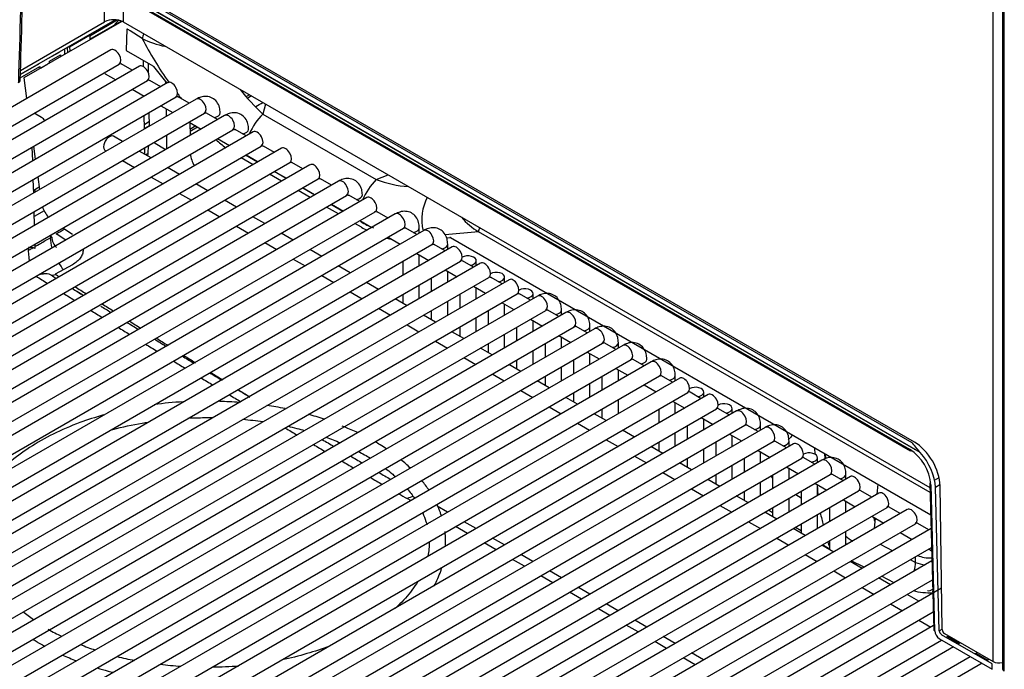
# Model space of a CAD drawing. Header units: millimetres. Extents: x 0 to 287, y 0 to 200.
# Tile 49 of 57: x 213 to 228, y 100 to 110. Entities that reach past the tile are written whole.
import ezdxf

# ---------------------------------------------------------------- set-up
doc = ezdxf.new("R2010")
doc.units = ezdxf.units.MM
doc.layers.add('130.190_BW4C_CTM', color=7, linetype='Continuous')
doc.layers.add('Défaut', color=7, linetype='Continuous')

# ---------------------------------------------------------------- blocks, each defined once
blk = doc.blocks.new('SE3')
at = {"layer": '130.190_BW4C_CTM', "color": 7, "linetype": 'Continuous'}
for p, q in [((227.519, 131.642), (227.519, 100.289)), ((227.548, 100.248), (227.548, 131.602)), ((227.378, 100.391), (227.378, 113.928)), ((226.271, 103.566), (212.442, 111.55)), ((226.264, 103.575), (212.451, 111.55)), ((226.183, 103.727), (212.593, 111.573)), ((212.64, 111.518), (226.145, 103.721)), ((212.605, 111.416), (226.11, 103.619)), ((212.615, 111.393), (226.12, 103.596)), ((213.881, 110.111), (213.877, 110.665)), ((214.161, 110.501), (214.164, 110.11)), ((212.605, 109.374), (213.881, 110.111)), ((212.616, 109.319), (214.042, 110.142)), ((214.141, 110.119), (212.652, 109.26)), ((214.074, 110.138), (213.655, 109.896)), ((213.657, 109.849), (214.131, 110.123)), ((214.164, 110.11), (226.419, 103.035)), ((214.22, 110.005), (214.21, 109.677)), ((214.224, 110.002), (214.22, 110.005)), ((214.453, 109.857), (214.272, 109.973)), ((213.346, 109.732), (213.654, 109.909)), ((213.655, 109.908), (213.355, 109.735)), ((213.603, 109.88), (213.603, 109.878)), ((213.625, 109.891), (213.623, 109.892)), ((213.654, 109.909), (213.646, 109.914)), ((213.655, 109.908), (213.657, 109.84)), ((213.977, 109.686), (204.855, 104.42)), ((213.189, 109.647), (213.023, 109.552)), ((213.187, 109.649), (213.189, 109.647)), ((213.277, 109.621), (213.277, 109.668)), ((213.313, 109.722), (213.316, 109.643)), ((213.357, 109.667), (213.355, 109.735)), ((214.21, 109.677), (214.616, 109.442)), ((213.023, 109.552), (213.02, 109.553)), ((213.043, 109.516), (213.209, 109.612)), ((213.044, 109.486), (213.043, 109.516)), ((213.209, 109.612), (213.21, 109.582)), ((214.472, 109.43), (214.471, 109.526)), ((214.542, 109.485), (214.544, 109.345)), ((204.98, 104.203), (214.102, 109.47)), ((214.409, 109.437), (205.287, 104.171)), ((212.601, 109.261), (212.897, 109.431)), ((212.876, 109.467), (212.603, 109.309)), ((212.874, 109.468), (212.876, 109.467)), ((212.897, 109.431), (212.898, 109.402)), ((214.302, 109.375), (214.134, 109.472)), ((214.626, 109.433), (214.827, 109.179)), ((205.412, 103.954), (214.534, 109.22)), ((214.841, 109.188), (205.719, 103.921)), ((212.652, 109.26), (212.696, 108.947)), ((213.892, 109.323), (214.052, 109.231)), ((214.734, 109.126), (214.567, 109.222)), ((214.815, 109.172), (214.814, 109.195)), ((214.302, 109.086), (214.484, 108.981)), ((205.844, 103.705), (214.966, 108.971)), ((215.273, 108.938), (206.151, 103.672)), ((214.479, 108.978), (214.479, 108.984)), ((214.981, 108.985), (214.987, 108.977)), ((215.166, 108.876), (214.999, 108.973)), ((216.084, 109.002), (216.039, 108.975)), ((216.112, 108.985), (216.058, 108.954)), ((214.553, 108.733), (214.556, 108.524)), ((214.734, 108.837), (214.916, 108.732)), ((214.822, 108.678), (214.82, 108.787)), ((216.326, 108.862), (216.285, 108.709)), ((206.276, 103.455), (215.398, 108.722)), ((215.705, 108.689), (206.583, 103.422)), ((212.923, 108.659), (212.81, 108.724)), ((214.486, 108.484), (214.483, 108.692)), ((214.485, 108.554), (214.555, 108.595)), ((215.166, 108.588), (215.348, 108.482)), ((215.598, 108.627), (215.431, 108.723)), ((216.285, 108.709), (218.008, 107.715)), ((206.708, 103.206), (215.83, 108.472)), ((216.137, 108.439), (207.015, 103.173)), ((214.556, 108.531), (214.486, 108.491)), ((215.177, 108.581), (215.18, 108.385)), ((215.267, 108.529), (215.178, 108.478)), ((215.295, 108.513), (215.179, 108.446)), ((216.03, 108.377), (215.863, 108.474)), ((214.155, 108.292), (214.017, 108.372)), ((214.829, 108.183), (214.826, 108.392)), ((215.598, 108.338), (215.78, 108.233)), ((207.14, 102.956), (216.262, 108.223)), ((216.569, 108.19), (207.447, 102.923)), ((212.778, 108.207), (212.784, 108)), ((212.8, 108.22), (212.828, 108.025)), ((213.892, 108.155), (213.905, 108.148)), ((214.587, 108.043), (214.405, 108.148)), ((214.634, 108.28), (214.806, 108.17)), ((216.462, 108.128), (216.295, 108.224)), ((214.155, 108.004), (214.337, 107.899)), ((214.541, 108.111), (214.505, 108.09)), ((214.538, 108.076), (214.533, 108.074)), ((216.138, 107.941), (215.956, 108.046)), ((216.206, 107.98), (216.024, 108.085)), ((216.03, 108.089), (216.212, 107.984)), ((207.572, 102.707), (216.694, 107.973)), ((217.001, 107.94), (207.879, 102.674)), ((215.019, 107.794), (214.837, 107.899)), ((216.638, 107.731), (216.456, 107.836)), ((216.462, 107.839), (216.644, 107.734)), ((216.894, 107.878), (216.727, 107.975)), ((208.004, 102.457), (217.126, 107.724)), ((217.433, 107.691), (208.311, 102.424)), ((212.792, 107.716), (212.799, 107.509)), ((212.866, 107.759), (212.894, 107.564)), ((214.587, 107.754), (214.769, 107.649)), ((216.57, 107.691), (216.388, 107.796)), ((217.326, 107.629), (217.159, 107.726)), ((218.008, 107.715), (218.19, 107.786)), ((212.889, 107.598), (212.797, 107.546)), ((212.809, 107.553), (212.842, 107.534)), ((215.451, 107.544), (215.269, 107.649)), ((217.002, 107.442), (216.82, 107.547)), ((217.07, 107.481), (216.888, 107.587)), ((216.894, 107.59), (217.076, 107.485)), ((208.436, 102.208), (217.558, 107.474)), ((217.865, 107.441), (208.744, 102.175)), ((215.019, 107.505), (215.201, 107.4)), ((215.883, 107.295), (215.701, 107.4)), ((217.758, 107.38), (217.591, 107.476)), ((212.962, 107.241), (212.809, 107.153)), ((215.451, 107.255), (215.633, 107.15)), ((217.434, 107.192), (217.252, 107.297)), ((217.502, 107.232), (217.32, 107.337)), ((217.326, 107.34), (217.508, 107.235)), ((208.869, 101.959), (217.99, 107.225)), ((218.297, 107.192), (209.176, 101.926)), ((212.807, 107.226), (212.813, 107.019)), ((216.315, 107.045), (216.133, 107.15)), ((217.758, 107.091), (217.94, 106.986)), ((218.19, 107.13), (218.023, 107.227)), ((209.301, 101.709), (218.422, 106.975)), ((218.729, 106.943), (209.608, 101.676)), ((213.246, 106.98), (213.393, 106.887)), ((215.883, 107.006), (216.065, 106.901)), ((217.784, 106.99), (217.684, 107.048)), ((218.622, 106.881), (218.455, 106.977)), ((218.662, 106.903), (218.662, 106.982)), ((213.056, 106.831), (213.066, 106.838)), ((213.29, 106.795), (213.148, 106.892)), ((216.747, 106.796), (216.565, 106.901)), ((218.19, 106.841), (218.372, 106.736)), ((219.561, 106.921), (219.054, 106.873)), ((219.075, 106.832), (219.124, 106.836)), ((219.134, 106.834), (226.43, 102.622)), ((226.421, 102.96), (219.561, 106.921)), ((209.733, 101.46), (218.854, 106.726)), ((219.161, 106.693), (210.04, 101.427)), ((212.822, 106.735), (212.824, 106.668)), ((216.315, 106.757), (216.497, 106.651)), ((217.179, 106.546), (216.997, 106.651)), ((219.054, 106.631), (218.887, 106.728)), ((219.094, 106.654), (219.094, 106.732)), ((216.747, 106.507), (216.929, 106.402)), ((218.622, 106.592), (218.804, 106.487)), ((218.662, 106.405), (218.662, 106.569)), ((210.165, 101.21), (219.286, 106.477)), ((219.593, 106.444), (210.472, 101.177)), ((213.392, 106.42), (213.133, 106.276)), ((217.611, 106.297), (217.429, 106.402)), ((218.412, 106.47), (218.412, 106.26)), ((219.054, 106.343), (219.236, 106.237)), ((219.486, 106.382), (219.319, 106.478)), ((219.526, 106.405), (219.526, 106.483)), ((210.597, 100.961), (219.718, 106.227)), ((220.025, 106.194), (210.904, 100.928)), ((213.133, 106.276), (213.136, 106.274)), ((217.179, 106.258), (217.361, 106.153)), ((218.844, 106.221), (218.844, 106.011)), ((219.094, 106.155), (219.094, 106.32)), ((219.918, 106.132), (219.751, 106.229)), ((219.958, 106.155), (219.958, 106.233)), ((218.043, 106.047), (217.861, 106.153)), ((218.662, 105.906), (218.662, 106.116)), ((219.486, 106.093), (219.668, 105.988)), ((219.526, 105.906), (219.526, 106.07)), ((211.029, 100.711), (220.15, 105.978)), ((220.457, 105.945), (211.336, 100.678)), ((217.611, 106.008), (217.793, 105.903)), ((218.475, 105.798), (218.293, 105.903)), ((218.412, 105.972), (218.412, 105.835)), ((219.276, 105.972), (219.276, 105.761)), ((220.35, 105.883), (220.183, 105.979)), ((220.39, 105.906), (220.39, 105.984)), ((218.043, 105.759), (218.225, 105.654)), ((219.094, 105.656), (219.094, 105.866)), ((219.918, 105.844), (220.1, 105.739)), ((219.958, 105.656), (219.958, 105.821)), ((211.461, 100.462), (220.582, 105.728)), ((220.89, 105.695), (211.768, 100.429)), ((218.907, 105.549), (218.725, 105.654)), ((218.844, 105.722), (218.844, 105.585)), ((219.526, 105.407), (219.526, 105.617)), ((219.708, 105.722), (219.708, 105.512)), ((220.35, 105.594), (220.532, 105.489)), ((220.782, 105.633), (220.615, 105.73)), ((220.822, 105.656), (220.822, 105.734)), ((211.893, 100.212), (221.015, 105.479)), ((221.322, 105.446), (212.2, 100.18)), ((218.475, 105.509), (218.657, 105.404)), ((219.276, 105.473), (219.276, 105.336)), ((220.14, 105.473), (220.14, 105.262)), ((220.39, 105.407), (220.39, 105.571)), ((221.214, 105.384), (221.047, 105.481)), ((221.254, 105.407), (221.254, 105.485)), ((219.339, 105.299), (219.157, 105.404)), ((219.958, 105.157), (219.958, 105.368)), ((220.782, 105.345), (220.964, 105.24)), ((220.822, 105.157), (220.822, 105.322)), ((212.325, 99.963), (221.447, 105.229)), ((221.754, 105.196), (212.632, 99.93)), ((218.907, 105.26), (219.089, 105.155)), ((219.771, 105.05), (219.589, 105.155)), ((219.708, 105.223), (219.708, 105.086)), ((220.572, 105.223), (220.572, 105.013)), ((221.646, 105.135), (221.479, 105.231)), ((221.686, 105.157), (221.686, 105.236)), ((219.339, 105.01), (219.521, 104.905)), ((220.39, 104.908), (220.39, 105.118)), ((221.214, 105.095), (221.396, 104.99)), ((221.254, 104.908), (221.254, 105.073)), ((212.757, 99.714), (221.879, 104.98)), ((222.186, 104.947), (213.064, 99.681)), ((220.203, 104.8), (220.021, 104.905)), ((220.14, 104.974), (220.14, 104.837)), ((220.822, 104.658), (220.822, 104.869)), ((221.004, 104.974), (221.004, 104.764)), ((221.646, 104.846), (221.828, 104.741)), ((222.078, 104.885), (221.911, 104.982)), ((213.189, 99.464), (222.311, 104.731)), ((222.618, 104.698), (213.496, 99.431)), ((219.771, 104.761), (219.953, 104.656)), ((220.572, 104.724), (220.572, 104.587)), ((221.436, 104.724), (221.436, 104.514)), ((221.686, 104.658), (221.686, 104.823)), ((222.51, 104.636), (222.343, 104.732)), ((222.55, 104.658), (222.55, 104.737)), ((220.635, 104.551), (220.453, 104.656)), ((221.254, 104.409), (221.254, 104.619)), ((222.078, 104.596), (222.26, 104.491)), ((213.621, 99.215), (222.743, 104.481)), ((223.05, 104.448), (213.928, 99.182)), ((220.203, 104.512), (220.385, 104.406)), ((221.067, 104.301), (220.885, 104.406)), ((221.004, 104.475), (221.004, 104.338)), ((222.943, 104.386), (222.775, 104.483)), ((222.982, 104.409), (222.982, 104.487)), ((220.635, 104.262), (220.817, 104.157)), ((221.686, 104.16), (221.686, 104.37)), ((222.51, 104.347), (222.693, 104.242)), ((222.55, 104.16), (222.55, 104.324)), ((214.053, 98.965), (223.175, 104.232)), ((223.482, 104.199), (214.36, 98.932)), ((221.499, 104.052), (221.317, 104.157)), ((221.436, 104.225), (221.436, 104.089)), ((222.3, 104.225), (222.3, 104.015)), ((222.943, 104.098), (223.125, 103.992)), ((223.375, 104.137), (223.207, 104.233)), ((223.414, 104.16), (223.414, 104.238)), ((214.485, 98.716), (223.607, 103.982)), ((223.914, 103.949), (214.792, 98.683)), ((221.067, 104.013), (221.249, 103.908)), ((222.732, 103.976), (222.732, 103.766)), ((222.982, 103.91), (222.982, 104.075)), ((223.807, 103.887), (223.639, 103.984)), ((223.846, 103.91), (223.846, 103.988)), ((221.931, 103.802), (221.749, 103.908)), ((222.55, 103.661), (222.55, 103.871)), ((223.375, 103.848), (223.557, 103.743)), ((223.414, 103.661), (223.414, 103.825)), ((214.917, 98.466), (224.039, 103.733)), ((224.346, 103.7), (215.224, 98.433)), ((221.499, 103.763), (221.681, 103.658)), ((222.363, 103.553), (222.181, 103.658)), ((222.3, 103.727), (222.3, 103.59)), ((223.164, 103.727), (223.164, 103.516)), ((224.239, 103.638), (224.071, 103.734)), ((224.278, 103.661), (224.278, 103.739)), ((221.931, 103.514), (222.113, 103.409)), ((222.982, 103.411), (222.982, 103.621)), ((223.807, 103.599), (223.989, 103.494)), ((223.846, 103.411), (223.846, 103.576)), ((224.677, 103.539), (224.67, 103.638)), ((224.818, 103.552), (224.824, 103.47)), ((224.838, 103.476), (224.833, 103.544)), ((226.18, 103.619), (226.184, 103.621)), ((215.349, 98.217), (224.471, 103.483)), ((224.778, 103.45), (215.656, 98.184)), ((222.795, 103.304), (222.613, 103.409)), ((222.732, 103.477), (222.732, 103.34)), ((223.414, 103.162), (223.414, 103.372)), ((223.596, 103.477), (223.596, 103.267)), ((224.239, 103.349), (224.421, 103.244)), ((224.671, 103.389), (224.504, 103.485)), ((224.71, 103.411), (224.71, 103.49)), ((215.781, 97.967), (224.903, 103.234)), ((225.21, 103.201), (216.088, 97.935)), ((222.363, 103.264), (222.545, 103.159)), ((223.164, 103.228), (223.164, 103.091)), ((224.028, 103.228), (224.028, 103.018)), ((224.278, 103.162), (224.278, 103.327)), ((225.103, 103.139), (224.936, 103.236)), ((225.142, 103.162), (225.142, 103.24)), ((223.227, 103.054), (223.045, 103.159)), ((223.846, 102.912), (223.846, 103.123)), ((224.671, 103.1), (224.853, 102.995)), ((224.71, 102.912), (224.71, 103.077)), ((224.722, 102.919), (224.71, 103.077)), ((225.625, 103.086), (225.613, 102.935)), ((226.417, 103.096), (226.476, 100.879)), ((226.432, 103.076), (226.49, 100.859)), ((226.489, 103.15), (226.556, 103.189)), ((226.571, 103.077), (226.503, 103.037)), ((226.604, 100.878), (226.572, 103.061)), ((216.213, 97.718), (225.335, 102.984)), ((225.642, 102.952), (216.52, 97.685)), ((222.795, 103.015), (222.977, 102.91)), ((223.66, 102.805), (223.477, 102.91)), ((223.596, 102.978), (223.596, 102.841)), ((224.379, 102.932), (224.46, 102.88)), ((224.46, 102.978), (224.46, 102.768)), ((225.535, 102.89), (225.368, 102.986)), ((226.56, 100.86), (226.503, 103.037)), ((218.531, 102.837), (218.478, 102.868)), ((219.091, 102.662), (218.935, 102.752)), ((223.227, 102.765), (223.41, 102.66)), ((224.278, 102.663), (224.278, 102.873)), ((225.103, 102.85), (225.285, 102.745)), ((225.142, 102.663), (225.142, 102.828)), ((216.645, 97.469), (225.767, 102.735)), ((226.074, 102.702), (216.952, 97.436)), ((224.092, 102.555), (223.91, 102.66)), ((224.028, 102.653), (223.966, 102.693)), ((224.028, 102.729), (224.028, 102.592)), ((224.71, 102.414), (224.71, 102.624)), ((224.892, 102.729), (224.892, 102.519)), ((225.535, 102.601), (225.717, 102.496)), ((225.967, 102.64), (225.8, 102.737)), ((217.077, 97.219), (226.199, 102.486)), ((219.523, 102.412), (219.341, 102.517)), ((223.66, 102.516), (223.842, 102.411)), ((224.46, 102.479), (224.46, 102.342)), ((225.584, 102.572), (225.572, 102.412)), ((226.399, 102.391), (226.232, 102.487)), ((226.435, 102.412), (217.384, 97.186)), ((219.395, 102.338), (219.213, 102.443)), ((224.524, 102.306), (224.342, 102.411)), ((224.46, 102.376), (224.375, 102.43)), ((225.142, 102.164), (225.142, 102.374)), ((225.967, 102.352), (226.149, 102.246)), ((219.827, 102.089), (219.645, 102.194)), ((219.955, 102.163), (219.773, 102.268)), ((224.092, 102.267), (224.274, 102.161)), ((224.956, 102.056), (224.774, 102.161)), ((224.892, 102.098), (224.784, 102.167)), ((224.892, 102.23), (224.892, 102.093)), ((225.142, 102.188), (225.163, 102.176)), ((225.661, 102.175), (225.854, 102.076)), ((217.509, 96.97), (226.443, 102.127)), ((220.388, 101.913), (220.205, 102.018)), ((224.524, 102.017), (224.706, 101.912)), ((226.399, 102.102), (226.444, 102.076)), ((226.448, 101.92), (217.816, 96.937)), ((220.259, 101.839), (220.077, 101.944)), ((225.388, 101.807), (225.206, 101.912)), ((225.417, 101.824), (225.224, 101.922)), ((226.119, 101.941), (226.2, 101.899)), ((226.2, 101.899), (226.198, 101.986)), ((220.82, 101.664), (220.638, 101.769)), ((224.956, 101.768), (225.138, 101.663)), ((217.941, 96.72), (226.456, 101.636)), ((220.691, 101.59), (220.509, 101.695)), ((225.82, 101.558), (225.638, 101.663)), ((225.875, 101.589), (225.682, 101.688)), ((226.595, 101.506), (218.248, 96.687)), ((221.123, 101.34), (220.941, 101.445)), ((221.252, 101.414), (221.07, 101.52)), ((225.388, 101.518), (225.57, 101.413)), ((226.252, 101.308), (226.07, 101.413)), ((226.424, 101.473), (226.46, 101.494)), ((226.46, 101.476), (226.456, 101.45)), ((221.684, 101.165), (221.502, 101.27)), ((225.82, 101.269), (226.002, 101.164)), ((218.373, 96.471), (226.469, 101.145)), ((221.555, 101.091), (221.373, 101.196)), ((222.116, 100.916), (221.934, 101.021)), ((226.252, 101.019), (226.434, 100.914)), ((226.474, 100.938), (218.681, 96.438)), ((221.987, 100.841), (221.805, 100.946)), ((226.56, 100.86), (226.604, 100.886)), ((226.64, 100.817), (227.378, 100.391)), ((218.806, 96.221), (226.596, 100.719)), ((222.419, 100.592), (222.237, 100.697)), ((222.548, 100.666), (222.366, 100.771)), ((226.562, 100.739), (227.364, 100.276)), ((227.364, 100.356), (226.596, 100.8)), ((226.666, 100.76), (226.703, 100.781)), ((226.684, 100.77), (226.866, 100.665)), ((226.885, 100.676), (226.848, 100.655)), ((226.778, 100.614), (219.113, 96.188)), ((222.98, 100.417), (222.798, 100.522)), ((227.098, 100.51), (227.135, 100.531)), ((227.116, 100.521), (227.298, 100.415)), ((219.238, 95.972), (227.028, 100.47)), ((227.21, 100.365), (219.545, 95.939)), ((222.851, 100.342), (222.669, 100.448)), ((227.317, 100.426), (227.28, 100.405)), ((227.364, 100.276), (227.364, 100.356))]:
    blk.add_line(p, q, dxfattribs=at)
for centre, radius, start, end in [((214.022, 109.826), 0.318, 63.4337, 116.2852), ((215.022, 110.969), 1.249, 242.9265, 259.7075), ((179.608, 168.105), 67.484, 299.55686, 299.70029), ((218.564, 111.155), 3.343, 218.3062, 227.0151), ((93.58, 318.849), 243.19, 300.27342, 300.30229), ((217.413, 108.232), 2.927, 180.7138, 182.6471), ((208.679, 108.7), 5.892, 353.8601, 355.4598), ((218.649, 109.471), 1.87, 249.9432, 265.3152), ((220.161, 107.888), 1.138, 220.9866, 238.194), ((98.435, 310.468), 233.671, 299.40065, 299.43603), ((218.647, 108.594), 1.753, 240.0343, 247.0718), ((213.292, 106.839), 0.211, 179.1708, 227.5354), ((212.739, 106.461), 0.224, 67.782, 93.7327), ((290.644, 229.604), 145.843, 237.75964, 237.84015), ((212.757, 108.016), 1.743, 274.4903, 276.4024), ((212.978, 106.076), 0.209, 64.5771, 97.3575), ((465.371, 505.159), 471.989, 237.68645, 237.69787), ((465.371, 505.159), 471.989, 237.73214, 237.75711), ((290.644, 229.604), 145.843, 237.95103, 238.03197), ((293.759, 234.525), 151.531, 237.99983, 238.04569), ((293.759, 234.525), 151.531, 238.16124, 238.23037), ((290.644, 229.604), 145.843, 238.14329, 238.22434), ((290.644, 229.604), 145.843, 238.33587, 238.41721), ((293.759, 234.525), 151.531, 238.33737, 238.41551), ((290.644, 229.604), 145.843, 238.52908, 238.61065), ((293.759, 234.525), 151.531, 238.52308, 238.60156), ((293.759, 234.525), 151.531, 238.70953, 238.78826), ((290.644, 229.604), 145.843, 238.72283, 238.80461), ((290.644, 229.604), 145.843, 238.91705, 238.999), ((293.759, 234.525), 151.531, 238.89652, 238.97526), ((290.644, 229.604), 145.843, 239.11147, 239.19343), ((293.759, 234.525), 151.531, 239.08345, 239.16231), ((215.358, 99.358), 4.989, 93.2783, 98.3236), ((215.558, 99.732), 4.612, 85.3924, 89.1466), ((215.958, 101.001), 3.302, 78.3812, 83.2674), ((216.215, 101.1), 3.139, 71.4058, 76.0014), ((290.644, 229.604), 145.843, 239.50109, 239.58334), ((290.644, 229.604), 145.843, 239.69638, 239.77876), ((293.759, 234.525), 151.531, 239.64629, 239.7256), ((222.346, 100.506), 4.977, 38.0723, 40.241), ((293.759, 234.525), 151.531, 239.83454, 239.91388), ((225.721, 103.021), 0.713, 4.4764, 56.9594), ((290.644, 229.604), 145.843, 239.89195, 239.97437), ((293.759, 234.525), 151.531, 240.02293, 240.10239), ((290.644, 229.604), 145.843, 240.08761, 240.17012), ((290.644, 229.604), 145.843, 240.28348, 240.34195), ((229.777, 103.709), 5.134, 191.8963, 194.0371), ((229.777, 103.709), 5.134, 196.9816, 197.937), ((226.418, 102.436), 0.58, 247.8535, 262.9572), ((226.424, 102.504), 1.067, 255.8612, 271.979), ((215.176, 104.803), 4.473, 241.2392, 244.213), ((226.647, 100.871), 0.157, 184.1786, 237.2572), ((215.176, 104.803), 4.473, 248.1883, 251.2268), ((215.176, 104.803), 4.473, 255.6934, 259.1497), ((215.353, 105.099), 4.789, 262.5012, 266.2376), ((215.523, 105.224), 4.913, 269.9307, 274.622)]:
    blk.add_arc(centre, radius, start, end, dxfattribs=at)
for centre, major_axis, ratio, start_param, end_param in [((212.916, 113.786), (-0.849, -28.065), 0.007421, -1.485435, -1.406009), ((214.205, 109.809), (0.25, 0.433), 0.57735, 1.083407, 1.295046), ((214.208, 108.932), (-0.633, 1.136), 0.587337, -0.828721, -0.776362), ((214.524, 109.897), (0.0538, 0.0843), 0.54687, 1.545395, 2.364042), ((215.712, 110.045), (1.34, -2.069), 0.480915, 4.497212, 4.814473), ((213.176, 109.724), (0.072, -0.12), 0.587337, 0.776362, 1.031263), ((213.334, 109.748), (0.03, -0.0005), 0.587304, 4.541746, 5.140882), ((214.039, 109.578), (-0.062, 0.108), 0.57735, 3.141593, 6.283185), ((213.954, 109.431), (0.062, 0.108), 0.57735, 2.827684, 3.141593), ((214.471, 109.329), (-0.062, 0.108), 0.57735, 3.141593, 6.283185), ((214.615, 109.418), (-0.0146, 0.0262), 0.587337, 4.983225, 5.506824), ((212.5, 109.23), (-0.1, 0.0029), 0.578001, 2.373102, 3.166522), ((214.903, 109.079), (-0.062, 0.108), 0.57735, 3.141593, 6.283185), ((215.712, 110.045), (1.34, -2.069), 0.480915, -1.378227, -1.339141), ((215.335, 108.83), (-0.062, 0.108), 0.57735, 3.141593, 6.283185), ((212.78, 108.577), (-0.201, -0.001), 0.574864, 3.406991, 3.918047), ((215.512, 108.728), (0.125, 0), 0.57735, 4.967494, 6.283686), ((215.768, 108.58), (-0.062, 0.108), 0.57735, 3.141593, 6.283185), ((216.43, 108.333), (0.3, 0.52), 0.57735, 1.133868, 1.758589), ((215.944, 108.478), (0.125, 0), 0.57735, 4.967494, 6.283686), ((216.2, 108.331), (-0.062, 0.108), 0.57735, 3.141593, 6.283185), ((213.954, 108.264), (0.062, 0.108), 0.57735, 0, 3.141593), ((215.975, 109.862), (1.071, -1.922), 0.587337, -1.021455, -0.921824), ((216.632, 108.082), (-0.062, 0.108), 0.57735, 3.141593, 6.283185), ((215.396, 108.008), (0.149, -0.26), 0.578589, 4.0507, 4.704991), ((217.064, 107.832), (-0.062, 0.108), 0.57735, 3.141593, 6.283185), ((217.496, 107.583), (-0.062, 0.108), 0.57735, 3.141593, 6.283185), ((218.153, 107.338), (0.3, 0.52), 0.57735, 1.133868, 1.774097), ((217.672, 107.481), (0.125, 0), 0.57735, 4.967494, 6.283686), ((217.928, 107.333), (-0.062, 0.108), 0.57735, 3.141593, 6.283185), ((219.171, 107.081), (-0.056, 0.597), 0.783606, 0.846972, 1.739433), ((213.127, 107.304), (0.147, -0.261), 0.584161, 4.406948, 5.023503), ((218.36, 107.084), (-0.062, 0.108), 0.57735, 3.141593, 6.283185), ((217.811, 108.802), (1.071, -1.922), 0.587337, -0.776362, -0.722345), ((218.537, 106.982), (0.125, 0), 0.57735, 4.967494, 6.283686), ((218.792, 106.834), (-0.062, 0.108), 0.57735, 3.141593, 6.283185), ((219.632, 106.96), (0.05, 0.0866), 0.57735, 1.630534, 2.338741), ((213.444, 106.638), (0.268, -0.48), 0.585873, 4.005675, 4.322993), ((213.459, 107.138), (0.308, 0.456), 0.560947, -3.762242, -3.682222), ((217.811, 108.802), (1.071, -1.922), 0.587337, -0.530613, -0.468794), ((219.134, 106.809), (-0.0146, 0.0262), 0.587337, 5.506824, 6.030423), ((212.819, 106.528), (0.037, -0.298), 0.30039, 4.142446, 4.85113), ((218.969, 106.732), (0.125, 0), 0.57735, 4.967494, 6.283686), ((219.224, 106.585), (-0.062, 0.108), 0.57735, 3.141593, 6.283185), ((219.401, 106.483), (0.125, 0), 0.57735, 4.967494, 8.63938), ((213.444, 106.638), (0.268, -0.48), 0.585873, 4.788008, 5.023231), ((219.656, 106.335), (-0.062, 0.108), 0.57735, 3.141593, 6.283185), ((213.144, 106.394), (-0.08, -0.127), 0.541387, 0.063261, 0.791184), ((219.833, 106.233), (0.125, 0), 0.57735, 4.967494, 8.63938), ((220.088, 106.086), (-0.062, 0.108), 0.57735, 3.141593, 6.283185), ((220.265, 105.984), (0.125, 0), 0.57735, 4.967494, 8.63938), ((220.52, 105.837), (-0.062, 0.108), 0.57735, 3.141593, 6.283185), ((220.697, 105.734), (0.125, 0), 0.57735, 4.967494, 6.283686), ((220.952, 105.587), (-0.062, 0.108), 0.57735, 3.141593, 6.283185), ((221.129, 105.485), (0.125, 0), 0.57735, 4.967494, 6.283686), ((221.384, 105.338), (-0.063, 0.108), 0.57735, 3.141593, 6.283185), ((221.561, 105.236), (0.125, 0), 0.57735, 4.967494, 6.283686), ((221.816, 105.088), (-0.062, 0.108), 0.57735, 3.141593, 6.283185), ((221.993, 104.986), (0.125, 0), 0.57735, 4.967494, 6.283686), ((222.248, 104.839), (-0.063, 0.108), 0.57735, 3.141593, 6.283185), ((222.425, 104.737), (0.125, 0), 0.57735, 4.967494, 6.283686), ((222.68, 104.589), (-0.062, 0.108), 0.57735, 3.141593, 6.283185), ((222.857, 104.487), (0.125, 0), 0.57735, 4.967494, 8.63938), ((223.112, 104.34), (-0.063, 0.108), 0.57735, 3.141593, 6.283185), ((223.289, 104.238), (0.125, 0), 0.57735, 4.967494, 8.63938), ((223.544, 104.09), (-0.062, 0.108), 0.57735, 3.141593, 6.283185), ((223.721, 103.988), (0.125, 0), 0.57735, 4.967494, 6.283686), ((223.976, 103.841), (-0.062, 0.108), 0.57735, 3.141593, 6.283185), ((225.147, 102.593), (0.742, -1.286), 0.57735, 3.240387, 3.35623), ((224.153, 103.739), (0.125, 0), 0.57735, 4.967494, 6.283686), ((224.408, 103.592), (-0.063, 0.108), 0.57735, 3.141593, 6.283185), ((226.183, 103.277), (-0.275, 0.476), 0.57735, 3.944444, 5.497787), ((224.585, 103.49), (0.125, 0), 0.57735, 4.967494, 8.63938), ((226.145, 103.64), (0.025, 0.0433), 0.57735, 2.369284, 3.926991), ((226.114, 103.254), (0.28, -0.473), 0.569744, 0.796476, 1.919833), ((224.84, 103.342), (-0.063, 0.108), 0.57735, 3.141593, 6.283185), ((225.017, 103.24), (0.125, 0), 0.57735, 4.967494, 6.283686), ((225.272, 103.093), (-0.063, 0.108), 0.57735, 3.141593, 6.283185), ((226.467, 103.097), (0.05, 0.0013), 0.574694, 2.341107, 3.911675), ((225.704, 102.843), (-0.063, 0.108), 0.57735, 3.141593, 6.283185), ((218.444, 102.401), (-0.275, -0.476), 0.57735, 3.595522, 3.839724), ((225.232, 102.642), (-0.252, 0.436), 0.57735, 1.06263, 1.084681), ((226.137, 102.594), (-0.062, 0.108), 0.57735, 3.141593, 6.283185), ((225.232, 102.642), (0.252, -0.436), 0.57735, 0.990232, 1.115784), ((225.232, 102.642), (-0.252, 0.436), 0.57735, 2.100562, 2.394876), ((226.444, 102.162), (-0.35, -0.008), 0.562126, 0.893538, 1.565999), ((225.987, 101.777), (-0.137, -0.267), 0.609088, 1.832048, 2.326245), ((226.402, 101.485), (-0.03, 0), 0.57735, 0.785398, 2.356194), ((226.526, 100.88), (0.05, 0.0013), 0.574694, 3.141593, 3.911675), ((226.595, 100.841), (0.0255, -0.043), 0.569744, 3.938068, 5.491411), ((226.64, 100.858), (-0.025, 0.0433), 0.57735, 0.802851, 2.356194), ((227.463, 100.44), (-0.12, 0), 0.57735, 0.785398, 2.052573), ((227.619, 100.289), (0.1, 0), 0.57735, 3.141593, 3.926991)]:
    blk.add_ellipse(centre, major_axis=major_axis, ratio=ratio, start_param=start_param, end_param=end_param, dxfattribs=at)
for points in [[(212.6, 109.226), (212.619, 109.871), (212.64, 110.584), (212.663, 111.366)], [(215.412, 108.729), (215.419, 108.728), (215.425, 108.726), (215.431, 108.723)], [(215.844, 108.48), (215.851, 108.479), (215.857, 108.477), (215.863, 108.474)], [(217.572, 107.482), (217.579, 107.481), (217.585, 107.479), (217.591, 107.476)], [(218.436, 106.983), (218.443, 106.982), (218.45, 106.98), (218.455, 106.977)], [(218.868, 106.734), (218.875, 106.733), (218.882, 106.731), (218.887, 106.728)], [(213.136, 106.274), (213.154, 106.262), (213.173, 106.251), (213.191, 106.239)], [(213.431, 106.088), (213.489, 106.051), (213.547, 106.014), (213.605, 105.978)], [(213.845, 105.826), (213.903, 105.79), (213.961, 105.753), (214.019, 105.716)], [(220.596, 105.736), (220.603, 105.735), (220.61, 105.733), (220.615, 105.73)], [(214.259, 105.565), (214.317, 105.528), (214.375, 105.491), (214.433, 105.455)], [(221.047, 105.48), (221.042, 105.484), (221.035, 105.486), (221.028, 105.486)], [(214.673, 105.303), (214.731, 105.267), (214.789, 105.23), (214.847, 105.193)], [(221.479, 105.231), (221.474, 105.234), (221.467, 105.236), (221.46, 105.237)], [(215.086, 105.042), (215.145, 105.006), (215.203, 104.969), (215.261, 104.932)], [(221.911, 104.982), (221.906, 104.985), (221.899, 104.987), (221.892, 104.988)], [(222.343, 104.732), (222.338, 104.735), (222.331, 104.737), (222.324, 104.738)], [(215.914, 104.52), (215.972, 104.484), (216.03, 104.447), (216.089, 104.411)], [(222.776, 104.483), (222.767, 104.488), (222.756, 104.49), (222.744, 104.489)], [(223.208, 104.233), (223.199, 104.238), (223.188, 104.24), (223.176, 104.239)], [(215.983, 104.073), (216.085, 104.064), (216.186, 104.052), (216.286, 104.037)], [(223.64, 103.984), (223.634, 103.987), (223.628, 103.989), (223.62, 103.99)], [(217.243, 103.801), (217.318, 103.774), (217.39, 103.746), (217.46, 103.716)], [(224.072, 103.734), (224.066, 103.738), (224.06, 103.74), (224.052, 103.74)], [(217.736, 103.586), (217.799, 103.552), (217.861, 103.518), (217.919, 103.481)], [(224.504, 103.485), (224.495, 103.49), (224.484, 103.492), (224.472, 103.491)], [(224.936, 103.235), (224.93, 103.239), (224.924, 103.241), (224.917, 103.241)], [(218.808, 102.996), (218.775, 103.046), (218.739, 103.095), (218.699, 103.143)], [(218.478, 103.018), (218.52, 102.969), (218.558, 102.919), (218.592, 102.869)], [(212.799, 101.025), (212.745, 101.064), (212.692, 101.104), (212.643, 101.145)], [(212.899, 100.666), (212.925, 100.651), (212.949, 100.638), (212.972, 100.625)], [(213.242, 100.491), (213.31, 100.461), (213.381, 100.431), (213.453, 100.404)]]:
    blk.add_open_spline(points, degree=3, dxfattribs=at)
for points, knots in [([(214.102, 109.477), (214.102, 109.477), (214.103, 109.477), (214.115, 109.479), (214.126, 109.476), (214.135, 109.471)], [0.2414029, 0.2414029, 0.2414029, 0.2414029, 0.25, 0.25, 0.5, 0.5, 0.5, 0.5]), ([(214.534, 109.228), (214.534, 109.228), (214.535, 109.228), (214.547, 109.229), (214.558, 109.227), (214.567, 109.222)], [0.2414029, 0.2414029, 0.2414029, 0.2414029, 0.25, 0.25, 0.5, 0.5, 0.5, 0.5]), ([(214.966, 108.979), (214.966, 108.979), (214.967, 108.979), (214.979, 108.98), (214.99, 108.978), (214.999, 108.973)], [0.2414029, 0.2414029, 0.2414029, 0.2414029, 0.25, 0.25, 0.5, 0.5, 0.5, 0.5]), ([(215.637, 108.728), (215.636, 108.758), (215.631, 108.816), (215.591, 108.899), (215.519, 108.96), (215.431, 108.984), (215.345, 108.973), (215.298, 108.951), (215.273, 108.938)], [0, 0, 0, 0, 0.156724, 0.343702, 0.513224, 0.689043, 0.856946, 1, 1, 1, 1]), ([(215.398, 108.722), (215.404, 108.724), (215.415, 108.73), (215.417, 108.728), (215.412, 108.729), (215.411, 108.73)], [0, 0, 0, 0, 0.404513, 0.853705, 1, 1, 1, 1]), ([(216.069, 108.478), (216.068, 108.509), (216.063, 108.566), (216.023, 108.65), (215.951, 108.711), (215.863, 108.735), (215.777, 108.724), (215.73, 108.701), (215.705, 108.689)], [0, 0, 0, 0, 0.156724, 0.343702, 0.513224, 0.689043, 0.856946, 1, 1, 1, 1]), ([(215.83, 108.472), (215.836, 108.475), (215.847, 108.481), (215.849, 108.479), (215.845, 108.48), (215.843, 108.48)], [0, 0, 0, 0, 0.404513, 0.853705, 1, 1, 1, 1]), ([(216.26, 108.23), (216.261, 108.23), (216.262, 108.23), (216.275, 108.231), (216.286, 108.229), (216.295, 108.224)], [0.2285419, 0.2285419, 0.2285419, 0.2285419, 0.25, 0.25, 0.5, 0.5, 0.5, 0.5]), ([(216.694, 107.981), (216.695, 107.981), (216.695, 107.981), (216.708, 107.982), (216.718, 107.98), (216.727, 107.975)], [0.2414029, 0.2414029, 0.2414029, 0.2414029, 0.25, 0.25, 0.5, 0.5, 0.5, 0.5]), ([(217.126, 107.731), (217.127, 107.731), (217.127, 107.731), (217.14, 107.732), (217.15, 107.73), (217.159, 107.725)], [0.2414029, 0.2414029, 0.2414029, 0.2414029, 0.25, 0.25, 0.5, 0.5, 0.5, 0.5]), ([(217.797, 107.481), (217.796, 107.511), (217.791, 107.568), (217.751, 107.652), (217.679, 107.713), (217.591, 107.737), (217.505, 107.726), (217.458, 107.704), (217.433, 107.691)], [0, 0, 0, 0, 0.156724, 0.343702, 0.513224, 0.689043, 0.856946, 1, 1, 1, 1]), ([(217.558, 107.474), (217.564, 107.477), (217.575, 107.483), (217.577, 107.481), (217.573, 107.482), (217.571, 107.483)], [0, 0, 0, 0, 0.404513, 0.853705, 1, 1, 1, 1]), ([(217.99, 107.232), (217.991, 107.232), (217.991, 107.233), (218.004, 107.234), (218.014, 107.231), (218.023, 107.227)], [0.2414029, 0.2414029, 0.2414029, 0.2414029, 0.25, 0.25, 0.5, 0.5, 0.5, 0.5]), ([(218.662, 106.982), (218.66, 107.012), (218.655, 107.069), (218.615, 107.153), (218.543, 107.214), (218.456, 107.238), (218.369, 107.227), (218.322, 107.205), (218.297, 107.192)], [0, 0, 0, 0, 0.156724, 0.343702, 0.513224, 0.689043, 0.856946, 1, 1, 1, 1]), ([(218.422, 106.975), (218.429, 106.978), (218.439, 106.984), (218.442, 106.982), (218.437, 106.983), (218.435, 106.984)], [0, 0, 0, 0, 0.404513, 0.853705, 1, 1, 1, 1]), ([(219.094, 106.732), (219.092, 106.763), (219.087, 106.82), (219.047, 106.904), (218.975, 106.965), (218.888, 106.989), (218.801, 106.978), (218.754, 106.955), (218.729, 106.943)], [0, 0, 0, 0, 0.156724, 0.343702, 0.513224, 0.689043, 0.856946, 1, 1, 1, 1]), ([(212.823, 106.696), (212.85, 106.712), (212.878, 106.728), (212.906, 106.744), (212.956, 106.773), (213.006, 106.802), (213.056, 106.831)], [0.3570969, 0.3570969, 0.3570969, 0.3570969, 0.5855008, 0.5855008, 0.5855008, 1, 1, 1, 1]), ([(213.059, 106.868), (213.063, 106.862), (213.066, 106.857), (213.072, 106.847), (213.074, 106.842), (213.075, 106.837), (213.074, 106.836), (213.07, 106.836), (213.068, 106.837), (213.066, 106.838)], [0, 0, 0, 0, 0.25, 0.25, 0.5, 0.5, 0.75, 0.75, 1, 1, 1, 1]), ([(212.724, 106.639), (212.728, 106.642), (212.732, 106.644), (212.736, 106.646), (212.754, 106.656), (212.771, 106.667), (212.789, 106.677)], [0.0848411, 0.0848411, 0.0848411, 0.0848411, 0.1171002, 0.1171002, 0.1171002, 0.2641299, 0.2641299, 0.2641299, 0.2641299]), ([(213.554, 106.655), (213.554, 106.652), (213.554, 106.65), (213.554, 106.626), (213.551, 106.604), (213.536, 106.562), (213.526, 106.542), (213.505, 106.513), (213.497, 106.503), (213.48, 106.485), (213.47, 106.476), (213.44, 106.451), (213.418, 106.435), (213.392, 106.42)], [0.4852786, 0.4852786, 0.4852786, 0.4852786, 0.5, 0.5, 0.625, 0.625, 0.75, 0.75, 0.8125, 0.8125, 0.875, 0.875, 1, 1, 1, 1]), ([(218.854, 106.726), (218.861, 106.729), (218.871, 106.735), (218.874, 106.733), (218.869, 106.734), (218.867, 106.734)], [0, 0, 0, 0, 0.404513, 0.853705, 1, 1, 1, 1]), ([(219.286, 106.484), (219.287, 106.484), (219.287, 106.484), (219.3, 106.485), (219.311, 106.483), (219.319, 106.478)], [0.2414029, 0.2414029, 0.2414029, 0.2414029, 0.25, 0.25, 0.5, 0.5, 0.5, 0.5]), ([(219.718, 106.235), (219.719, 106.235), (219.719, 106.235), (219.732, 106.236), (219.743, 106.234), (219.751, 106.229)], [0.2414029, 0.2414029, 0.2414029, 0.2414029, 0.25, 0.25, 0.5, 0.5, 0.5, 0.5]), ([(220.15, 105.985), (220.151, 105.985), (220.151, 105.985), (220.164, 105.986), (220.175, 105.984), (220.183, 105.979)], [0.2414029, 0.2414029, 0.2414029, 0.2414029, 0.25, 0.25, 0.5, 0.5, 0.5, 0.5]), ([(220.822, 105.734), (220.82, 105.765), (220.815, 105.822), (220.775, 105.906), (220.704, 105.967), (220.616, 105.991), (220.529, 105.98), (220.482, 105.958), (220.457, 105.945)], [0, 0, 0, 0, 0.156724, 0.343702, 0.513224, 0.689043, 0.856946, 1, 1, 1, 1]), ([(220.582, 105.728), (220.589, 105.731), (220.599, 105.737), (220.602, 105.735), (220.597, 105.736), (220.596, 105.736)], [0, 0, 0, 0, 0.404513, 0.853705, 1, 1, 1, 1]), ([(221.254, 105.485), (221.252, 105.516), (221.247, 105.573), (221.208, 105.656), (221.136, 105.717), (221.048, 105.742), (220.961, 105.731), (220.915, 105.708), (220.89, 105.695)], [0, 0, 0, 0, 0.156724, 0.343702, 0.513224, 0.689043, 0.856946, 1, 1, 1, 1]), ([(221.015, 105.479), (221.021, 105.482), (221.031, 105.487), (221.034, 105.485), (221.029, 105.487), (221.028, 105.487)], [0, 0, 0, 0, 0.404824, 0.854361, 1, 1, 1, 1]), ([(221.686, 105.236), (221.684, 105.266), (221.68, 105.323), (221.64, 105.407), (221.568, 105.468), (221.48, 105.492), (221.393, 105.481), (221.347, 105.459), (221.322, 105.446)], [0, 0, 0, 0, 0.156724, 0.343702, 0.513224, 0.689043, 0.856946, 1, 1, 1, 1]), ([(221.447, 105.229), (221.453, 105.232), (221.463, 105.238), (221.466, 105.236), (221.461, 105.237), (221.46, 105.238)], [0, 0, 0, 0, 0.404824, 0.854361, 1, 1, 1, 1]), ([(222.118, 104.986), (222.116, 105.017), (222.112, 105.074), (222.072, 105.157), (222, 105.219), (221.912, 105.243), (221.825, 105.232), (221.779, 105.209), (221.754, 105.196)], [0, 0, 0, 0, 0.156724, 0.343702, 0.513224, 0.689043, 0.856946, 1, 1, 1, 1]), ([(221.879, 104.98), (221.885, 104.983), (221.895, 104.989), (221.898, 104.986), (221.893, 104.988), (221.892, 104.988)], [0, 0, 0, 0, 0.404824, 0.854361, 1, 1, 1, 1]), ([(222.55, 104.737), (222.548, 104.767), (222.544, 104.824), (222.504, 104.908), (222.432, 104.969), (222.344, 104.993), (222.257, 104.982), (222.211, 104.96), (222.186, 104.947)], [0, 0, 0, 0, 0.156724, 0.343702, 0.513224, 0.689043, 0.856946, 1, 1, 1, 1]), ([(215.5, 104.781), (215.515, 104.772), (215.53, 104.763), (215.588, 104.726), (215.631, 104.699), (215.675, 104.671)], [0.122703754, 0.122703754, 0.122703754, 0.122703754, 0.125, 0.125, 0.131756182, 0.131756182, 0.131756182, 0.131756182]), ([(222.311, 104.731), (222.317, 104.733), (222.328, 104.739), (222.33, 104.737), (222.325, 104.738), (222.324, 104.739)], [0, 0, 0, 0, 0.404824, 0.854361, 1, 1, 1, 1]), ([(213.866, 104.138), (213.742, 104.103), (213.476, 104.018), (213.094, 103.853), (212.734, 103.648), (212.433, 103.421), (212.27, 103.257), (212.201, 103.176)], [0.0920032, 0.0920032, 0.0920032, 0.0920032, 0.1467479, 0.2128318, 0.2790218, 0.3453057, 0.4053711, 0.4053711, 0.4053711, 0.4053711]), ([(215.146, 104.091), (215.231, 104.095), (215.357, 104.099), (215.483, 104.098), (215.524, 104.098)], [0.43639556, 0.43639556, 0.43639556, 0.43639556, 0.45080061, 0.45777086, 0.45777086, 0.45777086, 0.45777086]), ([(223.846, 103.988), (223.844, 104.019), (223.84, 104.076), (223.8, 104.16), (223.728, 104.221), (223.64, 104.245), (223.553, 104.234), (223.507, 104.212), (223.482, 104.199)], [0, 0, 0, 0, 0.156724, 0.343702, 0.513224, 0.689043, 0.856946, 1, 1, 1, 1]), ([(213.97, 103.908), (213.982, 103.911), (214.139, 103.954), (214.33, 103.995), (214.513, 104.025), (214.542, 104.03)], [0.36714526, 0.36714526, 0.36714526, 0.36714526, 0.36944885, 0.39654327, 0.40171156, 0.40171156, 0.40171156, 0.40171156]), ([(216.664, 103.967), (216.71, 103.957), (216.796, 103.937), (216.88, 103.914), (216.919, 103.904)], [0.52377193, 0.52377193, 0.52377193, 0.52377193, 0.53219938, 0.53950804, 0.53950804, 0.53950804, 0.53950804]), ([(217.728, 103.87), (217.719, 103.874), (217.644, 103.908), (217.569, 103.937), (217.491, 103.968)], [0.97564089, 0.97564089, 0.97564089, 0.97564089, 0.97855507, 1, 1, 1, 1]), ([(223.607, 103.982), (223.613, 103.985), (223.624, 103.991), (223.626, 103.989), (223.621, 103.99), (223.62, 103.99)], [0, 0, 0, 0, 0.404824, 0.854361, 1, 1, 1, 1]), ([(224.278, 103.739), (224.276, 103.77), (224.272, 103.827), (224.232, 103.91), (224.16, 103.971), (224.072, 103.996), (223.985, 103.985), (223.939, 103.962), (223.914, 103.949)], [0, 0, 0, 0, 0.156724, 0.343702, 0.513224, 0.689043, 0.856946, 1, 1, 1, 1]), ([(218.163, 103.622), (218.132, 103.643), (218.075, 103.68), (218.016, 103.716), (217.989, 103.732)], [0.92501583, 0.92501583, 0.92501583, 0.92501583, 0.93669082, 0.9461865, 0.9461865, 0.9461865, 0.9461865]), ([(224.039, 103.733), (224.045, 103.736), (224.056, 103.741), (224.058, 103.739), (224.053, 103.741), (224.052, 103.741)], [0, 0, 0, 0, 0.404824, 0.854361, 1, 1, 1, 1]), ([(218.526, 103.332), (218.481, 103.374), (218.433, 103.417), (218.383, 103.459), (218.381, 103.46)], [0.87385124, 0.87385124, 0.87385124, 0.87385124, 0.89496517, 0.89557422, 0.89557422, 0.89557422, 0.89557422]), ([(225.142, 103.24), (225.141, 103.271), (225.136, 103.328), (225.096, 103.411), (225.024, 103.473), (224.936, 103.497), (224.85, 103.486), (224.803, 103.463), (224.778, 103.45)], [0, 0, 0, 0, 0.156724, 0.343702, 0.513224, 0.689043, 0.856946, 1, 1, 1, 1]), ([(218.149, 103.325), (218.182, 103.3), (218.233, 103.259), (218.281, 103.217), (218.299, 103.201)], [0.63090403, 0.63090403, 0.63090403, 0.63090403, 0.64028608, 0.64603713, 0.64603713, 0.64603713, 0.64603713]), ([(224.005, 103.216), (224.01, 103.205), (224.016, 103.194), (224.023, 103.183), (224.024, 103.182), (224.024, 103.181)], [0.6466368, 0.6466368, 0.6466368, 0.6466368, 0.75, 0.75, 0.7570721, 0.7570721, 0.7570721, 0.7570721]), ([(224.903, 103.234), (224.909, 103.237), (224.92, 103.242), (224.922, 103.24), (224.917, 103.242), (224.916, 103.242)], [0, 0, 0, 0, 0.404824, 0.854361, 1, 1, 1, 1]), ([(225.368, 102.986), (225.359, 102.991), (225.348, 102.993), (225.335, 102.992), (225.333, 102.992), (225.332, 102.992)], [0.5, 0.5, 0.5, 0.5, 0.75, 0.75, 0.7804587, 0.7804587, 0.7804587, 0.7804587]), ([(218.998, 102.606), (218.993, 102.622), (218.973, 102.68), (218.95, 102.736), (218.931, 102.777)], [0.76520022, 0.76520022, 0.76520022, 0.76520022, 0.77202525, 0.78931835, 0.78931835, 0.78931835, 0.78931835]), ([(218.714, 102.65), (218.733, 102.607), (218.756, 102.547), (218.773, 102.487), (218.777, 102.469)], [0.70761444, 0.70761444, 0.70761444, 0.70761444, 0.72138516, 0.72692827, 0.72692827, 0.72692827, 0.72692827]), ([(225.8, 102.737), (225.791, 102.742), (225.78, 102.744), (225.767, 102.743), (225.765, 102.742), (225.764, 102.742)], [0.5, 0.5, 0.5, 0.5, 0.75, 0.75, 0.7804587, 0.7804587, 0.7804587, 0.7804587]), ([(226.232, 102.487), (226.223, 102.492), (226.212, 102.494), (226.199, 102.493), (226.197, 102.493), (226.196, 102.493)], [0.5, 0.5, 0.5, 0.5, 0.75, 0.75, 0.7804587, 0.7804587, 0.7804587, 0.7804587]), ([(219.06, 102.141), (219.064, 102.215), (219.061, 102.289), (219.052, 102.363), (219.052, 102.363)], [0.70142883, 0.70142883, 0.70142883, 0.70142883, 0.73157128, 0.7317108, 0.7317108, 0.7317108, 0.7317108]), ([(218.812, 102.208), (218.812, 102.138), (218.805, 102.064), (218.79, 101.991), (218.789, 101.988)], [0.75455573, 0.75455573, 0.75455573, 0.75455573, 0.77693366, 0.77791815, 0.77791815, 0.77791815, 0.77791815]), ([(218.887, 101.54), (218.927, 101.614), (218.968, 101.707), (218.999, 101.802), (219.004, 101.82)], [0.61755283, 0.61755283, 0.61755283, 0.61755283, 0.64982111, 0.65739683, 0.65739683, 0.65739683, 0.65739683]), ([(218.637, 101.606), (218.611, 101.563), (218.526, 101.437), (218.405, 101.302), (218.307, 101.212), (218.293, 101.199)], [0.81885223, 0.81885223, 0.81885223, 0.81885223, 0.83293176, 0.86032729, 0.86489768, 0.86489768, 0.86489768, 0.86489768]), ([(212.791, 100.731), (212.813, 100.717), (212.849, 100.695), (212.884, 100.674), (212.899, 100.666)], [0.97911908, 0.97911908, 0.97911908, 0.97911908, 0.99244688, 1, 1, 1, 1]), ([(217.298, 100.625), (217.187, 100.584), (216.956, 100.509), (216.704, 100.442), (216.579, 100.419)], [0.94617316, 0.94617316, 0.94617316, 0.94617316, 0.96864404, 0.99156173, 0.99156173, 0.99156173, 0.99156173]), ([(213.768, 100.295), (213.823, 100.279), (213.904, 100.256), (213.987, 100.234), (214.014, 100.228)], [0.09031306, 0.09031306, 0.09031306, 0.09031306, 0.10581698, 0.11316616, 0.11316616, 0.11316616, 0.11316616])]:
    blk.add_open_spline(points, degree=3, knots=knots, dxfattribs=at)

msp = doc.modelspace()

# ---------------------------------------------------------------- block references
at = {"layer": 'Défaut'}
msp.add_blockref('SE3', (0, 0), dxfattribs=at)

doc.saveas('drawing.dxf')
